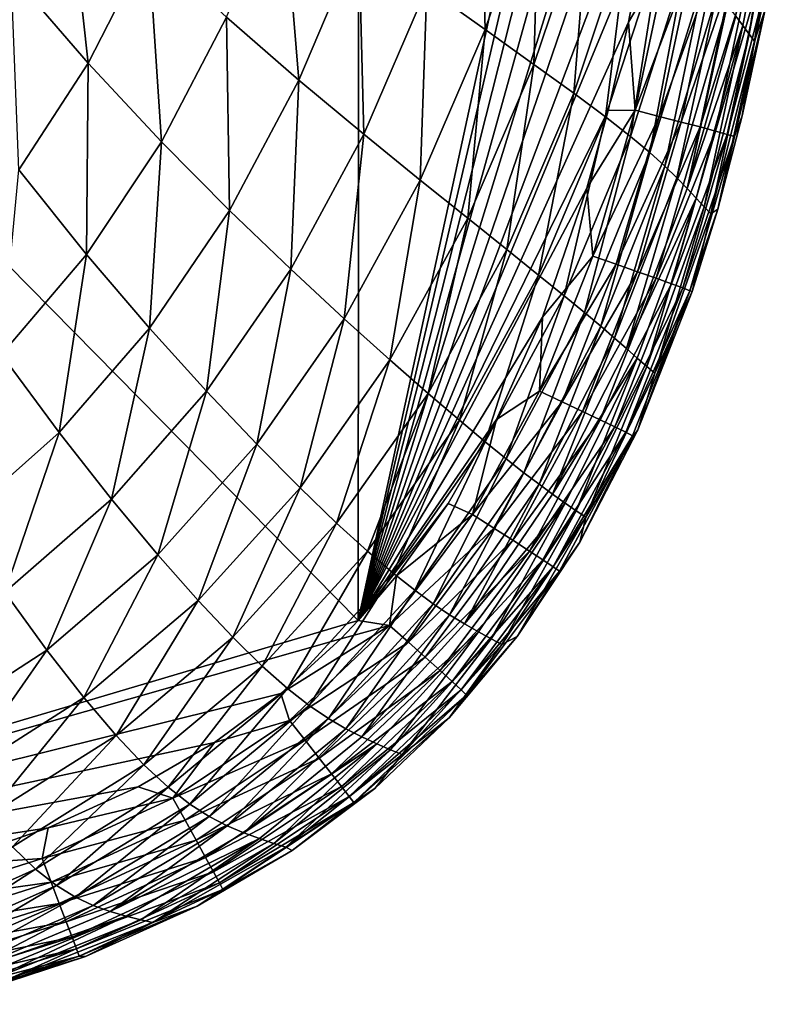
# Model space of a CAD drawing. Header units: metres. Extents: x -82 to 113, y -109 to 109.
# Tile 46 of 256: x 1 to 7, y -104 to -96. Entities that reach past the tile are written whole.
import ezdxf

# ---------------------------------------------------------------- set-up
doc = ezdxf.new("R2010")
doc.units = ezdxf.units.M
doc.layers.add('solid_20_382_013_XXX', color=7, linetype='CONTINUOUS')

msp = doc.modelspace()

# ---------------------------------------------------------------- linework, layer by layer
at = {"layer": 'solid_20_382_013_XXX'}
for points in [[(-4.686957, -92.19162, -22.700603), (3.850652, -100.852829, -22.51885), (3.860747, -88.233383, -22.715584)], [(3.860747, -88.233383, -22.715584), (3.850652, -100.852829, -22.51885), (6.57182, -88.327301, -22.712862)], [(3.850652, -100.852829, -22.51885), (6.556219, -89.244064, -22.699995), (6.57182, -88.327301, -22.712862)], [(3.850652, -100.852829, -22.51885), (6.527443, -90.281677, -22.68511), (6.556219, -89.244064, -22.699995)], [(3.850652, -100.852829, -22.51885), (6.478468, -91.422432, -22.66835), (6.527443, -90.281677, -22.68511)], [(3.850652, -100.852829, -22.51885), (6.404334, -92.59169, -22.650747), (6.478468, -91.422432, -22.66835)], [(-4.686957, -92.19162, -22.700603), (-4.714037, -103.392113, -22.535809), (3.850652, -100.852829, -22.51885)], [(3.850652, -100.852829, -22.51885), (6.305694, -93.697243, -22.633718), (6.404334, -92.59169, -22.650747)], [(3.850652, -100.852829, -22.51885), (6.190109, -94.666733, -22.618488), (6.305694, -93.697243, -22.633718)], [(3.850652, -100.852829, -22.51885), (6.059238, -95.52404, -22.604805), (6.190109, -94.666733, -22.618488)], [(4.373145, -96.022598, -55.0397), (4.777994, -94.833115, -55.079571), (4.819711, -96.341026, -53.911163)], [(4.777994, -94.833115, -55.079571), (5.235844, -95.117111, -53.947189), (4.819711, -96.341026, -53.911163)], [(6.734326, -96.237907, -37.436646), (7.064013, -94.911491, -34.33062), (6.789177, -96.311188, -34.319286)], [(6.789177, -96.311188, -34.319286), (7.064013, -94.911491, -34.33062), (6.836645, -96.376465, -30.950008)], [(7.064013, -94.911491, -34.33062), (7.099083, -94.973366, -30.958584), (6.836645, -96.376465, -30.950008)], [(6.836645, -96.376465, -30.950008), (7.099083, -94.973366, -30.958584), (6.876352, -96.430115, -27.325945)], [(7.099083, -94.973366, -30.958584), (7.128061, -95.024292, -27.331587), (6.876352, -96.430115, -27.325945)], [(6.876352, -96.430115, -27.325945), (7.128061, -95.024292, -27.331587), (6.958136, -96.187927, -23.60288)], [(1.198404, -95.916695, -57.781658), (1.620116, -95.073433, -57.823151), (1.786969, -96.598038, -57.28722)], [(1.620116, -95.073433, -57.823151), (2.247117, -95.695877, -57.335258), (1.786969, -96.598038, -57.28722)], [(4.819711, -96.341026, -53.911163), (5.235844, -95.117111, -53.947189), (5.192887, -96.607567, -52.594498)], [(5.235844, -95.117111, -53.947189), (5.614915, -95.355988, -52.626205), (5.192887, -96.607567, -52.594498)], [(2.844165, -96.246376, -56.713223), (3.272304, -95.213715, -56.761398), (3.397626, -96.726967, -55.937572)], [(3.272304, -95.213715, -56.761398), (3.854614, -95.647972, -55.986526), (3.397626, -96.726967, -55.937572)], [(5.192887, -96.607567, -52.594498), (5.614915, -95.355988, -52.626205), (5.496564, -96.827774, -51.083084)], [(5.614915, -95.355988, -52.626205), (5.919973, -95.554733, -51.110859), (5.496564, -96.827774, -51.083084)], [(3.850652, -100.852829, -22.51885), (5.914696, -96.285393, -22.592505), (6.059238, -95.52404, -22.604805)], [(5.496564, -96.827774, -51.083084), (5.919973, -95.554733, -51.110859), (5.739217, -97.008636, -49.367916)], [(5.919973, -95.554733, -51.110859), (6.160159, -95.719551, -49.3923), (5.739217, -97.008636, -49.367916)], [(6.217924, -95.771576, -22.620581), (6.059238, -95.52404, -22.604805), (5.914696, -96.285393, -22.592505)], [(1.786969, -96.598038, -57.28722), (2.247117, -95.695877, -57.335258), (2.346643, -97.199272, -56.660797)], [(2.247117, -95.695877, -57.335258), (2.844165, -96.246376, -56.713223), (2.346643, -97.199272, -56.660797)], [(3.397626, -96.726967, -55.937572), (3.854614, -95.647972, -55.986526), (3.893296, -97.140434, -54.992901)], [(3.854614, -95.647972, -55.986526), (4.373145, -96.022598, -55.0397), (3.893296, -97.140434, -54.992901)], [(5.739217, -97.008636, -49.367916), (6.160159, -95.719551, -49.3923), (5.929767, -97.157272, -47.439758)], [(5.965858, -96.957634, -22.601315), (6.217924, -95.771576, -22.620581), (5.914696, -96.285393, -22.592505)], [(6.160159, -95.719551, -49.3923), (6.345037, -95.85672, -47.461391), (5.929767, -97.157272, -47.439758)], [(6.404339, -95.806175, -22.678421), (6.217924, -95.771576, -22.620581), (5.965858, -96.957634, -22.601315)], [(5.929767, -97.157272, -47.439758), (6.345037, -95.85672, -47.461391), (6.077535, -97.280411, -45.289612)], [(6.15002, -97.004288, -22.659098), (6.404339, -95.806175, -22.678421), (5.965858, -96.957634, -22.601315)], [(6.345037, -95.85672, -47.461391), (6.484513, -95.972153, -45.309074), (6.077535, -97.280411, -45.289612)], [(6.572895, -95.838097, -22.770815), (6.404339, -95.806175, -22.678421), (6.15002, -97.004288, -22.659098)], [(6.316488, -97.047127, -22.75157), (6.572895, -95.838097, -22.770815), (6.15002, -97.004288, -22.659098)], [(6.719551, -95.866562, -22.893641), (6.572895, -95.838097, -22.770815), (6.316488, -97.047127, -22.75157)], [(1.198404, -95.916695, -57.781658), (1.786969, -96.598038, -57.28722), (1.256315, -97.412384, -57.237175)], [(6.46126, -97.085075, -22.874584), (6.719551, -95.866562, -22.893641), (6.316488, -97.047127, -22.75157)], [(6.840267, -95.890762, -23.042774), (6.719551, -95.866562, -22.893641), (6.46126, -97.085075, -22.874584)], [(6.580336, -97.117073, -23.023996), (6.840267, -95.890762, -23.042774), (6.46126, -97.085075, -22.874584)], [(6.931003, -95.909912, -23.21409), (6.840267, -95.890762, -23.042774), (6.580336, -97.117073, -23.023996)], [(6.669711, -97.142067, -23.19566), (6.931003, -95.909912, -23.21409), (6.580336, -97.117073, -23.023996)], [(6.987718, -95.923203, -23.403465), (6.931003, -95.909912, -23.21409), (6.669711, -97.142067, -23.19566)], [(6.725387, -97.158981, -23.385427), (6.987718, -95.923203, -23.403465), (6.669711, -97.142067, -23.19566)], [(6.958136, -96.187927, -23.60288), (6.987718, -95.923203, -23.403465), (6.725387, -97.158981, -23.385427)], [(6.077535, -97.280411, -45.289612), (6.484513, -95.972153, -45.309074), (6.192568, -97.384079, -42.908913)], [(6.484513, -95.972153, -45.309074), (6.589114, -96.070984, -42.926445), (6.192568, -97.384079, -42.908913)], [(3.893296, -97.140434, -54.992901), (4.373145, -96.022598, -55.0397), (4.323594, -97.490585, -53.868675)], [(4.373145, -96.022598, -55.0397), (4.819711, -96.341026, -53.911163), (4.323594, -97.490585, -53.868675)], [(6.192568, -97.384079, -42.908913), (6.589114, -96.070984, -42.926445), (6.28498, -97.474197, -40.289154)], [(6.589114, -96.070984, -42.926445), (6.669423, -96.158264, -40.30463), (6.28498, -97.474197, -40.289154)], [(6.28498, -97.474197, -40.289154), (6.669423, -96.158264, -40.30463), (6.363107, -97.555435, -37.423561)], [(6.669423, -96.158264, -40.30463), (6.734326, -96.237907, -37.436646), (6.363107, -97.555435, -37.423561)], [(6.784052, -96.999222, -23.59132), (6.958136, -96.187927, -23.60288), (6.725387, -97.158981, -23.385427)], [(6.876352, -96.430115, -27.325945), (6.958136, -96.187927, -23.60288), (6.784052, -96.999222, -23.59132)], [(2.346643, -97.199272, -56.660797), (2.844165, -96.246376, -56.713223), (2.866305, -97.722786, -55.883904)], [(2.844165, -96.246376, -56.713223), (3.397626, -96.726967, -55.937572), (2.866305, -97.722786, -55.883904)], [(3.850652, -100.852829, -22.51885), (5.759632, -96.958244, -22.581535), (5.914696, -96.285393, -22.592505)], [(5.965858, -96.957634, -22.601315), (5.914696, -96.285393, -22.592505), (5.759632, -96.958244, -22.581535)], [(6.363107, -97.555435, -37.423561), (6.734326, -96.237907, -37.436646), (6.789177, -96.311188, -34.319286)], [(4.323594, -97.490585, -53.868675), (4.819711, -96.341026, -53.911163), (4.686705, -97.782166, -52.557182)], [(4.819711, -96.341026, -53.911163), (5.192887, -96.607567, -52.594498), (4.686705, -97.782166, -52.557182)], [(6.363107, -97.555435, -37.423561), (6.789177, -96.311188, -34.319286), (6.431575, -97.629578, -34.308788)], [(6.431575, -97.629578, -34.308788), (6.789177, -96.311188, -34.319286), (6.492102, -97.695381, -30.942135)], [(6.789177, -96.311188, -34.319286), (6.836645, -96.376465, -30.950008), (6.492102, -97.695381, -30.942135)], [(6.492102, -97.695381, -30.942135), (6.836645, -96.376465, -30.950008), (6.543028, -97.749359, -27.320648)], [(6.836645, -96.376465, -30.950008), (6.876352, -96.430115, -27.325945), (6.543028, -97.749359, -27.320648)], [(6.543028, -97.749359, -27.320648), (6.876352, -96.430115, -27.325945), (6.597546, -97.712646, -23.581205)], [(6.876352, -96.430115, -27.325945), (6.784052, -96.999222, -23.59132), (6.597546, -97.712646, -23.581205)], [(1.256315, -97.412384, -57.237175), (1.786969, -96.598038, -57.28722), (1.774686, -98.060097, -56.60601)], [(1.786969, -96.598038, -57.28722), (2.346643, -97.199272, -56.660797), (1.774686, -98.060097, -56.60601)], [(4.686705, -97.782166, -52.557182), (5.192887, -96.607567, -52.594498), (4.98577, -98.021271, -51.050789)], [(5.192887, -96.607567, -52.594498), (5.496564, -96.827774, -51.083084), (4.98577, -98.021271, -51.050789)], [(2.866305, -97.722786, -55.883904), (3.397626, -96.726967, -55.937572), (3.334092, -98.171822, -54.941296)], [(3.397626, -96.726967, -55.937572), (3.893296, -97.140434, -54.992901), (3.334092, -98.171822, -54.941296)], [(4.98577, -98.021271, -51.050789), (5.496564, -96.827774, -51.083084), (5.228546, -98.215645, -49.340195)], [(5.496564, -96.827774, -51.083084), (5.739217, -97.008636, -49.367916), (5.228546, -98.215645, -49.340195)], [(3.850652, -100.852829, -22.51885), (5.597062, -97.551277, -22.571812), (5.759632, -96.958244, -22.581535)], [(5.965858, -96.957634, -22.601315), (5.759632, -96.958244, -22.581535), (5.597062, -97.551277, -22.571812)], [(5.641751, -98.071632, -22.583021), (5.965858, -96.957634, -22.601315), (5.597062, -97.551277, -22.571812)], [(6.15002, -97.004288, -22.659098), (5.965858, -96.957634, -22.601315), (5.641751, -98.071632, -22.583021)], [(5.228546, -98.215645, -49.340195), (5.739217, -97.008636, -49.367916), (5.423239, -98.373169, -47.415955)], [(5.739217, -97.008636, -49.367916), (5.929767, -97.157272, -47.439758), (5.423239, -98.373169, -47.415955)], [(5.821793, -98.133545, -22.640703), (6.15002, -97.004288, -22.659098), (5.641751, -98.071632, -22.583021)], [(6.316488, -97.047127, -22.75157), (6.15002, -97.004288, -22.659098), (5.821793, -98.133545, -22.640703)], [(5.984484, -98.190163, -22.733227), (6.316488, -97.047127, -22.75157), (5.821793, -98.133545, -22.640703)], [(6.46126, -97.085075, -22.874584), (6.316488, -97.047127, -22.75157), (5.984484, -98.190163, -22.733227)], [(6.597546, -97.712646, -23.581205), (6.784052, -96.999222, -23.59132), (6.725387, -97.158981, -23.385427)], [(6.125902, -98.240074, -22.856422), (6.46126, -97.085075, -22.874584), (5.984484, -98.190163, -22.733227)], [(6.580336, -97.117073, -23.023996), (6.46126, -97.085075, -22.874584), (6.125902, -98.240074, -22.856422)], [(6.242123, -98.281898, -23.006119), (6.580336, -97.117073, -23.023996), (6.125902, -98.240074, -22.856422)], [(6.669711, -97.142067, -23.19566), (6.580336, -97.117073, -23.023996), (6.242123, -98.281898, -23.006119)], [(1.774686, -98.060097, -56.60601), (2.346643, -97.199272, -56.660797), (2.256272, -98.622536, -55.82766)], [(2.346643, -97.199272, -56.660797), (2.866305, -97.722786, -55.883904), (2.256272, -98.622536, -55.82766)], [(3.334092, -98.171822, -54.941296), (3.893296, -97.140434, -54.992901), (3.743374, -98.550621, -53.821625)], [(3.893296, -97.140434, -54.992901), (4.323594, -97.490585, -53.868675), (3.743374, -98.550621, -53.821625)], [(5.423239, -98.373169, -47.415955), (5.929767, -97.157272, -47.439758), (5.578467, -98.501396, -45.269032)], [(5.929767, -97.157272, -47.439758), (6.077535, -97.280411, -45.289612), (5.578467, -98.501396, -45.269032)], [(6.329223, -98.314217, -23.178148), (6.669711, -97.142067, -23.19566), (6.242123, -98.281898, -23.006119)], [(6.725387, -97.158981, -23.385427), (6.669711, -97.142067, -23.19566), (6.329223, -98.314217, -23.178148)], [(6.383279, -98.335648, -23.368338), (6.725387, -97.158981, -23.385427), (6.329223, -98.314217, -23.178148)], [(6.597546, -97.712646, -23.581205), (6.725387, -97.158981, -23.385427), (6.383279, -98.335648, -23.368338)], [(5.578467, -98.501396, -45.269032), (6.077535, -97.280411, -45.289612), (5.703596, -98.607185, -42.891144)], [(6.077535, -97.280411, -45.289612), (6.192568, -97.384079, -42.908913), (5.703596, -98.607185, -42.891144)], [(1.256315, -97.412384, -57.237175), (1.774686, -98.060097, -56.60601), (1.125052, -98.821564, -56.550938)], [(5.703596, -98.607185, -42.891144), (6.192568, -97.384079, -42.908913), (5.80806, -98.697327, -40.274105)], [(6.192568, -97.384079, -42.908913), (6.28498, -97.474197, -40.289154), (5.80806, -98.697327, -40.274105)], [(3.743374, -98.550621, -53.821625), (4.323594, -97.490585, -53.868675), (4.09224, -98.864365, -52.515846)], [(4.323594, -97.490585, -53.868675), (4.686705, -97.782166, -52.557182), (4.09224, -98.864365, -52.515846)], [(5.80806, -98.697327, -40.274105), (6.28498, -97.474197, -40.289154), (5.899461, -98.777267, -37.411293)], [(6.28498, -97.474197, -40.289154), (6.363107, -97.555435, -37.423561), (5.899461, -98.777267, -37.411293)], [(3.850652, -100.852829, -22.51885), (5.258033, -98.537872, -22.555588), (5.597062, -97.551277, -22.571812)], [(5.641751, -98.071632, -22.583021), (5.597062, -97.551277, -22.571812), (5.258033, -98.537872, -22.555588)], [(5.899461, -98.777267, -37.411293), (6.363107, -97.555435, -37.423561), (6.431575, -97.629578, -34.308788)], [(5.899461, -98.777267, -37.411293), (6.431575, -97.629578, -34.308788), (5.981574, -98.849388, -34.29921)], [(5.981574, -98.849388, -34.29921), (6.431575, -97.629578, -34.308788), (6.055096, -98.913017, -30.935011)], [(6.431575, -97.629578, -34.308788), (6.492102, -97.695381, -30.942135), (6.055096, -98.913017, -30.935011)], [(2.256272, -98.622536, -55.82766), (2.866305, -97.722786, -55.883904), (2.691687, -99.103394, -54.887012)], [(2.866305, -97.722786, -55.883904), (3.334092, -98.171822, -54.941296), (2.691687, -99.103394, -54.887012)], [(6.055096, -98.913017, -30.935011), (6.492102, -97.695381, -30.942135), (6.117088, -98.96505, -27.315744)], [(6.492102, -97.695381, -30.942135), (6.543028, -97.749359, -27.320648), (6.117088, -98.96505, -27.315744)], [(6.401689, -98.341148, -23.572357), (6.597546, -97.712646, -23.581205), (6.383279, -98.335648, -23.368338)], [(6.543028, -97.749359, -27.320648), (6.597546, -97.712646, -23.581205), (6.401689, -98.341148, -23.572357)], [(4.09224, -98.864365, -52.515846), (4.686705, -97.782166, -52.557182), (4.383248, -99.119705, -51.015228)], [(4.686705, -97.782166, -52.557182), (4.98577, -98.021271, -51.050789), (4.383248, -99.119705, -51.015228)], [(6.117088, -98.96505, -27.315744), (6.543028, -97.749359, -27.320648), (6.401689, -98.341148, -23.572357)], [(4.383248, -99.119705, -51.015228), (4.98577, -98.021271, -51.050789), (4.623419, -99.325081, -49.310093)], [(4.98577, -98.021271, -51.050789), (5.228546, -98.215645, -49.340195), (4.623419, -99.325081, -49.310093)], [(1.125052, -98.821564, -56.550938), (1.774686, -98.060097, -56.60601), (1.565004, -99.41851, -55.771057)], [(1.774686, -98.060097, -56.60601), (2.256272, -98.622536, -55.82766), (1.565004, -99.41851, -55.771057)], [(5.23417, -99.102493, -22.566082), (5.641751, -98.071632, -22.583021), (5.258033, -98.537872, -22.555588)], [(5.821793, -98.133545, -22.640703), (5.641751, -98.071632, -22.583021), (5.23417, -99.102493, -22.566082)], [(2.691687, -99.103394, -54.887012), (3.334092, -98.171822, -54.941296), (3.075495, -99.507393, -53.771938)], [(3.334092, -98.171822, -54.941296), (3.743374, -98.550621, -53.821625), (3.075495, -99.507393, -53.771938)], [(5.407182, -99.183235, -22.623602), (5.821793, -98.133545, -22.640703), (5.23417, -99.102493, -22.566082)], [(5.984484, -98.190163, -22.733227), (5.821793, -98.133545, -22.640703), (5.407182, -99.183235, -22.623602)], [(4.623419, -99.325081, -49.310093), (5.228546, -98.215645, -49.340195), (4.82021, -99.48909, -47.390686)], [(5.228546, -98.215645, -49.340195), (5.423239, -98.373169, -47.415955), (4.82021, -99.48909, -47.390686)], [(5.563473, -99.256844, -22.716129), (5.984484, -98.190163, -22.733227), (5.407182, -99.183235, -22.623602)], [(6.125902, -98.240074, -22.856422), (5.984484, -98.190163, -22.733227), (5.563473, -99.256844, -22.716129)], [(5.699259, -99.321495, -22.839472), (6.125902, -98.240074, -22.856422), (5.563473, -99.256844, -22.716129)], [(6.242123, -98.281898, -23.006119), (6.125902, -98.240074, -22.856422), (5.699259, -99.321495, -22.839472)], [(5.81076, -99.375374, -22.989435), (6.242123, -98.281898, -23.006119), (5.699259, -99.321495, -22.839472)], [(6.329223, -98.314217, -23.178148), (6.242123, -98.281898, -23.006119), (5.81076, -99.375374, -22.989435)], [(5.894195, -99.416679, -23.161825), (6.329223, -98.314217, -23.178148), (5.81076, -99.375374, -22.989435)], [(6.383279, -98.335648, -23.368338), (6.329223, -98.314217, -23.178148), (5.894195, -99.416679, -23.161825)], [(5.945778, -99.443581, -23.352444), (6.383279, -98.335648, -23.368338), (5.894195, -99.416679, -23.161825)], [(5.9872, -99.397514, -23.557661), (6.383279, -98.335648, -23.368338), (5.945778, -99.443581, -23.352444)], [(5.9872, -99.397514, -23.557661), (6.401689, -98.341148, -23.572357), (6.383279, -98.335648, -23.368338)], [(4.82021, -99.48909, -47.390686), (5.423239, -98.373169, -47.415955), (4.981445, -99.620026, -45.247845)], [(5.423239, -98.373169, -47.415955), (5.578467, -98.501396, -45.269032), (4.981445, -99.620026, -45.247845)], [(6.117088, -98.96505, -27.315744), (6.401689, -98.341148, -23.572357), (5.9872, -99.397514, -23.557661)], [(3.075495, -99.507393, -53.771938), (3.743374, -98.550621, -53.821625), (3.405984, -99.840225, -52.472107)], [(3.743374, -98.550621, -53.821625), (4.09224, -98.864365, -52.515846), (3.405984, -99.840225, -52.472107)], [(3.850652, -100.852829, -22.51885), (4.906835, -99.318703, -22.542824), (5.258033, -98.537872, -22.555588)], [(5.23417, -99.102493, -22.566082), (5.258033, -98.537872, -22.555588), (4.906835, -99.318703, -22.542824)], [(4.981445, -99.620026, -45.247845), (5.578467, -98.501396, -45.269032), (5.11563, -99.725555, -42.873501)], [(5.578467, -98.501396, -45.269032), (5.703596, -98.607185, -42.891144), (5.11563, -99.725555, -42.873501)], [(1.565004, -99.41851, -55.771057), (2.256272, -98.622536, -55.82766), (1.964223, -99.9272, -54.83223)], [(2.256272, -98.622536, -55.82766), (2.691687, -99.103394, -54.887012), (1.964223, -99.9272, -54.83223)], [(5.11563, -99.725555, -42.873501), (5.703596, -98.607185, -42.891144), (5.231326, -99.813278, -40.259716)], [(5.703596, -98.607185, -42.891144), (5.80806, -98.697327, -40.274105), (5.231326, -99.813278, -40.259716)], [(5.231326, -99.813278, -40.259716), (5.80806, -98.697327, -40.274105), (5.33524, -99.889389, -37.399967)], [(5.80806, -98.697327, -40.274105), (5.899461, -98.777267, -37.411293), (5.33524, -99.889389, -37.399967)], [(5.33524, -99.889389, -37.399967), (5.899461, -98.777267, -37.411293), (5.981574, -98.849388, -34.29921)], [(1.125052, -98.821564, -56.550938), (1.565004, -99.41851, -55.771057), (0.790449, -100.104378, -55.716331)], [(3.405984, -99.840225, -52.472107), (4.09224, -98.864365, -52.515846), (3.685326, -100.109085, -50.977699)], [(4.09224, -98.864365, -52.515846), (4.383248, -99.119705, -51.015228), (3.685326, -100.109085, -50.977699)], [(5.33524, -99.889389, -37.399967), (5.981574, -98.849388, -34.29921), (5.430197, -99.956978, -34.2906)], [(5.430197, -99.956978, -34.2906), (5.981574, -98.849388, -34.29921), (5.515857, -100.016068, -30.928659)], [(5.981574, -98.849388, -34.29921), (6.055096, -98.913017, -30.935011), (5.515857, -100.016068, -30.928659)], [(5.515857, -100.016068, -30.928659), (6.055096, -98.913017, -30.935011), (5.588072, -100.064194, -27.311275)], [(6.055096, -98.913017, -30.935011), (6.117088, -98.96505, -27.315744), (5.588072, -100.064194, -27.311275)], [(5.588072, -100.064194, -27.311275), (6.117088, -98.96505, -27.315744), (5.9872, -99.397514, -23.557661)], [(1.964223, -99.9272, -54.83223), (2.691687, -99.103394, -54.887012), (2.318605, -100.352867, -53.7216)], [(2.691687, -99.103394, -54.887012), (3.075495, -99.507393, -53.771938), (2.318605, -100.352867, -53.7216)], [(3.685326, -100.109085, -50.977699), (4.383248, -99.119705, -51.015228), (3.919818, -100.323029, -49.278606)], [(4.383248, -99.119705, -51.015228), (4.623419, -99.325081, -49.310093), (3.919818, -100.323029, -49.278606)], [(4.724051, -100.044418, -22.550848), (5.23417, -99.102493, -22.566082), (4.906835, -99.318703, -22.542824)], [(5.407182, -99.183235, -22.623602), (5.23417, -99.102493, -22.566082), (4.724051, -100.044418, -22.550848)], [(4.885334, -100.147453, -22.608133), (5.407182, -99.183235, -22.623602), (4.724051, -100.044418, -22.550848)], [(5.563473, -99.256844, -22.716129), (5.407182, -99.183235, -22.623602), (4.885334, -100.147453, -22.608133)], [(5.030995, -100.241165, -22.700594), (5.563473, -99.256844, -22.716129), (4.885334, -100.147453, -22.608133)], [(5.699259, -99.321495, -22.839472), (5.563473, -99.256844, -22.716129), (5.030995, -100.241165, -22.700594)], [(3.850652, -100.852829, -22.51885), (4.538423, -99.961288, -22.532505), (4.906835, -99.318703, -22.542824)], [(3.919818, -100.323029, -49.278606), (4.623419, -99.325081, -49.310093), (4.116162, -100.491302, -47.364685)], [(4.623419, -99.325081, -49.310093), (4.82021, -99.48909, -47.390686), (4.116162, -100.491302, -47.364685)], [(4.724051, -100.044418, -22.550848), (4.906835, -99.318703, -22.542824), (4.538423, -99.961288, -22.532505)], [(5.157497, -100.323227, -22.824015), (5.699259, -99.321495, -22.839472), (5.030995, -100.241165, -22.700594)], [(5.81076, -99.375374, -22.989435), (5.699259, -99.321495, -22.839472), (5.157497, -100.323227, -22.824015)], [(5.261304, -100.391342, -22.97418), (5.81076, -99.375374, -22.989435), (5.157497, -100.323227, -22.824015)], [(5.894195, -99.416679, -23.161825), (5.81076, -99.375374, -22.989435), (5.261304, -100.391342, -22.97418)], [(0.790449, -100.104378, -55.716331), (1.565004, -99.41851, -55.771057), (1.15035, -100.636711, -54.77914)], [(1.565004, -99.41851, -55.771057), (1.964223, -99.9272, -54.83223), (1.15035, -100.636711, -54.77914)], [(5.33888, -100.443207, -23.146873), (5.894195, -99.416679, -23.161825), (5.261304, -100.391342, -22.97418)], [(5.945778, -99.443581, -23.352444), (5.894195, -99.416679, -23.161825), (5.33888, -100.443207, -23.146873)], [(5.386686, -100.476509, -23.337879), (5.945778, -99.443581, -23.352444), (5.33888, -100.443207, -23.146873)], [(5.54399, -100.255211, -23.545931), (5.945778, -99.443581, -23.352444), (5.386686, -100.476509, -23.337879)], [(5.54399, -100.255211, -23.545931), (5.9872, -99.397514, -23.557661), (5.945778, -99.443581, -23.352444)], [(5.588072, -100.064194, -27.311275), (5.9872, -99.397514, -23.557661), (5.54399, -100.255211, -23.545931)], [(2.318605, -100.352867, -53.7216), (3.075495, -99.507393, -53.771938), (2.626866, -100.701729, -52.42767)], [(3.075495, -99.507393, -53.771938), (3.405984, -99.840225, -52.472107), (2.626866, -100.701729, -52.42767)], [(4.116162, -100.491302, -47.364685), (4.82021, -99.48909, -47.390686), (4.281335, -100.622864, -45.226582)], [(4.82021, -99.48909, -47.390686), (4.981445, -99.620026, -45.247845), (4.281335, -100.622864, -45.226582)], [(4.281335, -100.622864, -45.226582), (4.981445, -99.620026, -45.247845), (4.42282, -100.726112, -42.85635)], [(4.981445, -99.620026, -45.247845), (5.11563, -99.725555, -42.873501), (4.42282, -100.726112, -42.85635)], [(4.42282, -100.726112, -42.85635), (5.11563, -99.725555, -42.873501), (4.548146, -100.80938, -40.246212)], [(5.11563, -99.725555, -42.873501), (5.231326, -99.813278, -40.259716), (4.548146, -100.80938, -40.246212)], [(2.626866, -100.701729, -52.42767), (3.405984, -99.840225, -52.472107), (2.890968, -100.981499, -50.939602)], [(3.405984, -99.840225, -52.472107), (3.685326, -100.109085, -50.977699), (2.890968, -100.981499, -50.939602)], [(4.548146, -100.80938, -40.246212), (5.231326, -99.813278, -40.259716), (4.66299, -100.879593, -37.389698)], [(5.231326, -99.813278, -40.259716), (5.33524, -99.889389, -37.399967), (4.66299, -100.879593, -37.389698)], [(4.66299, -100.879593, -37.389698), (5.33524, -99.889389, -37.399967), (5.430197, -99.956978, -34.2906)], [(1.15035, -100.636711, -54.77914), (1.964223, -99.9272, -54.83223), (1.471914, -101.080444, -53.672623)], [(1.964223, -99.9272, -54.83223), (2.318605, -100.352867, -53.7216), (1.471914, -101.080444, -53.672623)], [(3.850652, -100.852829, -22.51885), (4.142723, -100.512978, -22.523924), (4.538423, -99.961288, -22.532505)], [(4.724051, -100.044418, -22.550848), (4.538423, -99.961288, -22.532505), (4.142723, -100.512978, -22.523924)], [(4.66299, -100.879593, -37.389698), (5.430197, -99.956978, -34.2906), (4.769166, -100.940552, -34.282997)], [(4.769166, -100.940552, -34.282997), (5.430197, -99.956978, -34.2906), (4.86532, -100.993141, -30.923092)], [(5.430197, -99.956978, -34.2906), (5.515857, -100.016068, -30.928659), (4.86532, -100.993141, -30.923092)], [(4.090225, -100.890511, -22.537748), (4.724051, -100.044418, -22.550848), (4.142723, -100.512978, -22.523924)], [(4.885334, -100.147453, -22.608133), (4.724051, -100.044418, -22.550848), (4.090225, -100.890511, -22.537748)], [(4.86532, -100.993141, -30.923092), (5.515857, -100.016068, -30.928659), (4.946241, -101.035721, -27.307268)], [(5.515857, -100.016068, -30.928659), (5.588072, -100.064194, -27.311275), (4.946241, -101.035721, -27.307268)], [(4.946241, -101.035721, -27.307268), (5.588072, -100.064194, -27.311275), (5.065277, -100.976501, -23.536203)], [(5.588072, -100.064194, -27.311275), (5.54399, -100.255211, -23.545931), (5.065277, -100.976501, -23.536203)], [(2.890968, -100.981499, -50.939602), (3.685326, -100.109085, -50.977699), (3.116509, -101.201813, -49.246803)], [(3.685326, -100.109085, -50.977699), (3.919818, -100.323029, -49.278606), (3.116509, -101.201813, -49.246803)], [(4.233379, -101.018135, -22.594727), (4.885334, -100.147453, -22.608133), (4.090225, -100.890511, -22.537748)], [(5.030995, -100.241165, -22.700594), (4.885334, -100.147453, -22.608133), (4.233379, -101.018135, -22.594727)], [(4.362663, -101.133995, -22.687025), (5.030995, -100.241165, -22.700594), (4.233379, -101.018135, -22.594727)], [(5.157497, -100.323227, -22.824015), (5.030995, -100.241165, -22.700594), (4.362663, -101.133995, -22.687025)], [(5.065277, -100.976501, -23.536203), (5.54399, -100.255211, -23.545931), (5.386686, -100.476509, -23.337879)], [(1.471914, -101.080444, -53.672623), (2.318605, -100.352867, -53.7216), (1.754438, -101.442329, -52.384274)], [(2.318605, -100.352867, -53.7216), (2.626866, -100.701729, -52.42767), (1.754438, -101.442329, -52.384274)], [(3.116509, -101.201813, -49.246803), (3.919818, -100.323029, -49.278606), (3.309445, -101.372467, -47.338734)], [(3.919818, -100.323029, -49.278606), (4.116162, -100.491302, -47.364685), (3.309445, -101.372467, -47.338734)], [(4.474928, -101.235237, -22.810413), (5.157497, -100.323227, -22.824015), (4.362663, -101.133995, -22.687025)], [(5.261304, -100.391342, -22.97418), (5.157497, -100.323227, -22.824015), (4.474928, -101.235237, -22.810413)], [(4.567026, -101.319023, -22.960661), (5.261304, -100.391342, -22.97418), (4.474928, -101.235237, -22.810413)], [(5.33888, -100.443207, -23.146873), (5.261304, -100.391342, -22.97418), (4.567026, -101.319023, -22.960661)], [(4.635808, -101.382492, -23.133541), (5.33888, -100.443207, -23.146873), (4.567026, -101.319023, -22.960661)], [(5.386686, -100.476509, -23.337879), (5.33888, -100.443207, -23.146873), (4.635808, -101.382492, -23.133541)], [(3.309445, -101.372467, -47.338734), (4.116162, -100.491302, -47.364685), (3.475875, -101.502991, -45.205765)], [(4.116162, -100.491302, -47.364685), (4.281335, -100.622864, -45.226582), (3.475875, -101.502991, -45.205765)], [(4.090225, -100.890511, -22.537748), (4.142723, -100.512978, -22.523924), (3.850652, -100.852829, -22.51885)], [(4.678128, -101.422791, -23.324818), (5.386686, -100.476509, -23.337879), (4.635808, -101.382492, -23.133541)], [(5.065277, -100.976501, -23.536203), (5.386686, -100.476509, -23.337879), (4.678128, -101.422791, -23.324818)], [(1.15035, -100.636711, -54.77914), (1.471914, -101.080444, -53.672623), (0.535892, -101.6866, -53.626842)], [(3.475875, -101.502991, -45.205765), (4.281335, -100.622864, -45.226582), (3.62216, -101.60244, -42.840008)], [(4.281335, -100.622864, -45.226582), (4.42282, -100.726112, -42.85635), (3.62216, -101.60244, -42.840008)], [(1.754438, -101.442329, -52.384274), (2.626866, -100.701729, -52.42767), (1.99981, -101.730591, -50.902351)], [(2.626866, -100.701729, -52.42767), (2.890968, -100.981499, -50.939602), (1.99981, -101.730591, -50.902351)], [(3.62216, -101.60244, -42.840008), (4.42282, -100.726112, -42.85635), (3.754683, -101.679787, -40.233749)], [(4.42282, -100.726112, -42.85635), (4.548146, -100.80938, -40.246212), (3.754683, -101.679787, -40.233749)], [(3.754683, -101.679787, -40.233749), (4.548146, -100.80938, -40.246212), (3.878016, -101.742622, -37.380527)], [(4.548146, -100.80938, -40.246212), (4.66299, -100.879593, -37.389698), (3.878016, -101.742622, -37.380527)], [(-4.714037, -103.392113, -22.535809), (3.71671, -100.993164, -22.516823), (3.850652, -100.852829, -22.51885)], [(4.090225, -100.890511, -22.537748), (3.71671, -100.993164, -22.516823), (3.257962, -101.411789, -22.511097)], [(3.325161, -101.617622, -22.527554), (4.090225, -100.890511, -22.537748), (3.257962, -101.411789, -22.511097)], [(4.233379, -101.018135, -22.594727), (4.090225, -100.890511, -22.537748), (3.325161, -101.617622, -22.527554)], [(4.090225, -100.890511, -22.537748), (3.850652, -100.852829, -22.51885), (3.71671, -100.993164, -22.516823)], [(3.878016, -101.742622, -37.380527), (4.66299, -100.879593, -37.389698), (4.769166, -100.940552, -34.282997)], [(3.878016, -101.742622, -37.380527), (4.769166, -100.940552, -34.282997), (3.992954, -101.795486, -34.276382)], [(3.992954, -101.795486, -34.276382), (4.769166, -100.940552, -34.282997), (4.097219, -101.840195, -30.918283)], [(4.769166, -100.940552, -34.282997), (4.86532, -100.993141, -30.923092), (4.097219, -101.840195, -30.918283)], [(-4.714037, -103.392113, -22.535809), (3.257962, -101.411789, -22.511097), (3.71671, -100.993164, -22.516823)], [(1.99981, -101.730591, -50.902351), (2.890968, -100.981499, -50.939602), (2.212966, -101.955345, -49.215794)], [(2.890968, -100.981499, -50.939602), (3.116509, -101.201813, -49.246803), (2.212966, -101.955345, -49.215794)], [(3.444571, -101.768066, -22.584196), (4.233379, -101.018135, -22.594727), (3.325161, -101.617622, -22.527554)], [(4.362663, -101.133995, -22.687025), (4.233379, -101.018135, -22.594727), (3.444571, -101.768066, -22.584196)], [(4.097219, -101.840195, -30.918283), (4.86532, -100.993141, -30.923092), (4.184732, -101.876068, -27.303732)], [(4.86532, -100.993141, -30.923092), (4.946241, -101.035721, -27.307268), (4.184732, -101.876068, -27.303732)], [(4.184732, -101.876068, -27.303732), (4.946241, -101.035721, -27.307268), (4.544329, -101.597343, -23.527918)], [(4.544329, -101.597343, -23.527918), (5.065277, -100.976501, -23.536203), (4.678128, -101.422791, -23.324818)], [(4.946241, -101.035721, -27.307268), (5.065277, -100.976501, -23.536203), (4.544329, -101.597343, -23.527918)], [(0.535892, -101.6866, -53.626842), (1.471914, -101.080444, -53.672623), (0.789554, -102.058632, -52.343517)], [(1.471914, -101.080444, -53.672623), (1.754438, -101.442329, -52.384274), (0.789554, -102.058632, -52.343517)], [(3.552445, -101.904495, -22.676249), (4.362663, -101.133995, -22.687025), (3.444571, -101.768066, -22.584196)], [(4.474928, -101.235237, -22.810413), (4.362663, -101.133995, -22.687025), (3.552445, -101.904495, -22.676249)], [(2.212966, -101.955345, -49.215794), (3.116509, -101.201813, -49.246803), (2.399136, -102.126854, -47.313622)], [(3.116509, -101.201813, -49.246803), (3.309445, -101.372467, -47.338734), (2.399136, -102.126854, -47.313622)], [(3.646151, -102.02356, -22.799479), (4.474928, -101.235237, -22.810413), (3.552445, -101.904495, -22.676249)], [(4.567026, -101.319023, -22.960661), (4.474928, -101.235237, -22.810413), (3.646151, -102.02356, -22.799479)], [(3.723056, -102.12191, -22.949652), (4.567026, -101.319023, -22.960661), (3.646151, -102.02356, -22.799479)], [(4.635808, -101.382492, -23.133541), (4.567026, -101.319023, -22.960661), (3.723056, -102.12191, -22.949652)], [(-4.714037, -103.392113, -22.535809), (2.751294, -101.783844, -22.506611), (3.257962, -101.411789, -22.511097)], [(2.399136, -102.126854, -47.313622), (3.309445, -101.372467, -47.338734), (2.563537, -102.25515, -45.185932)], [(3.309445, -101.372467, -47.338734), (3.475875, -101.502991, -45.205765), (2.563537, -102.25515, -45.185932)], [(3.325161, -101.617622, -22.527554), (3.257962, -101.411789, -22.511097), (2.751294, -101.783844, -22.506611)], [(3.780528, -102.196175, -23.122534), (4.635808, -101.382492, -23.133541), (3.723056, -102.12191, -22.949652)], [(4.678128, -101.422791, -23.324818), (4.635808, -101.382492, -23.133541), (3.780528, -102.196175, -23.122534)], [(0.789554, -102.058632, -52.343517), (1.754438, -101.442329, -52.384274), (1.012857, -102.353188, -50.867275)], [(1.754438, -101.442329, -52.384274), (1.99981, -101.730591, -50.902351), (1.012857, -102.353188, -50.867275)], [(3.815936, -102.243004, -23.313892), (4.678128, -101.422791, -23.324818), (3.780528, -102.196175, -23.122534)], [(4.544329, -101.597343, -23.527918), (4.678128, -101.422791, -23.324818), (3.815936, -102.243004, -23.313892)], [(2.563537, -102.25515, -45.185932), (3.475875, -101.502991, -45.205765), (2.711368, -102.349808, -42.824783)], [(3.475875, -101.502991, -45.205765), (3.62216, -101.60244, -42.840008), (2.711368, -102.349808, -42.824783)], [(2.433954, -102.210495, -22.520863), (3.325161, -101.617622, -22.527554), (2.751294, -101.783844, -22.506611)], [(3.444571, -101.768066, -22.584196), (3.325161, -101.617622, -22.527554), (2.433954, -102.210495, -22.520863)], [(2.711368, -102.349808, -42.824783), (3.62216, -101.60244, -42.840008), (2.847813, -102.420364, -40.222473)], [(3.62216, -101.60244, -42.840008), (3.754683, -101.679787, -40.233749), (2.847813, -102.420364, -40.222473)], [(3.977018, -102.135262, -23.520864), (4.544329, -101.597343, -23.527918), (3.815936, -102.243004, -23.313892)], [(4.184732, -101.876068, -27.303732), (4.544329, -101.597343, -23.527918), (3.977018, -102.135262, -23.520864)], [(2.847813, -102.420364, -40.222473), (3.754683, -101.679787, -40.233749), (2.976324, -102.474998, -37.372475)], [(3.754683, -101.679787, -40.233749), (3.878016, -101.742622, -37.380527), (2.976324, -102.474998, -37.372475)], [(-4.714037, -103.392113, -22.535809), (2.169538, -102.123795, -22.503321), (2.751294, -101.783844, -22.506611)], [(1.012857, -102.353188, -50.867275), (1.99981, -101.730591, -50.902351), (1.210105, -102.58075, -49.1866)], [(1.99981, -101.730591, -50.902351), (2.212966, -101.955345, -49.215794), (1.210105, -102.58075, -49.1866)], [(2.433954, -102.210495, -22.520863), (2.751294, -101.783844, -22.506611), (2.169538, -102.123795, -22.503321)], [(2.526906, -102.378609, -22.577202), (3.444571, -101.768066, -22.584196), (2.433954, -102.210495, -22.520863)], [(3.552445, -101.904495, -22.676249), (3.444571, -101.768066, -22.584196), (2.526906, -102.378609, -22.577202)], [(2.976324, -102.474998, -37.372475), (3.878016, -101.742622, -37.380527), (3.992954, -101.795486, -34.276382)], [(2.976324, -102.474998, -37.372475), (3.992954, -101.795486, -34.276382), (3.096741, -102.518982, -34.270721)], [(3.096741, -102.518982, -34.270721), (3.992954, -101.795486, -34.276382), (3.205999, -102.555054, -30.9142)], [(3.992954, -101.795486, -34.276382), (4.097219, -101.840195, -30.918283), (3.205999, -102.555054, -30.9142)], [(3.205999, -102.555054, -30.9142), (4.097219, -101.840195, -30.918283), (3.297416, -102.583618, -27.300665)], [(4.097219, -101.840195, -30.918283), (4.184732, -101.876068, -27.303732), (3.297416, -102.583618, -27.300665)], [(2.610951, -102.530975, -22.66897), (3.552445, -101.904495, -22.676249), (2.526906, -102.378609, -22.577202)], [(3.646151, -102.02356, -22.799479), (3.552445, -101.904495, -22.676249), (2.610951, -102.530975, -22.66897)], [(3.297416, -102.583618, -27.300665), (4.184732, -101.876068, -27.303732), (3.977018, -102.135262, -23.520864)], [(1.210105, -102.58075, -49.1866), (2.212966, -101.955345, -49.215794), (1.385832, -102.751968, -47.2901)], [(2.212966, -101.955345, -49.215794), (2.399136, -102.126854, -47.313622), (1.385832, -102.751968, -47.2901)], [(2.684036, -102.663872, -22.791943), (3.646151, -102.02356, -22.799479), (2.610951, -102.530975, -22.66897)], [(3.723056, -102.12191, -22.949652), (3.646151, -102.02356, -22.799479), (2.684036, -102.663872, -22.791943)], [(-4.714037, -103.392113, -22.535809), (1.481185, -102.437561, -22.501431), (2.169538, -102.123795, -22.503321)], [(1.385832, -102.751968, -47.2901), (2.399136, -102.126854, -47.313622), (1.5444, -102.877274, -45.167564)], [(2.433954, -102.210495, -22.520863), (2.169538, -102.123795, -22.503321), (1.481185, -102.437561, -22.501431)], [(2.399136, -102.126854, -47.313622), (2.563537, -102.25515, -45.185932), (1.5444, -102.877274, -45.167564)], [(2.744108, -102.773544, -22.941893), (3.723056, -102.12191, -22.949652), (2.684036, -102.663872, -22.791943)], [(3.780528, -102.196175, -23.122534), (3.723056, -102.12191, -22.949652), (2.744108, -102.773544, -22.941893)], [(3.297416, -102.583618, -27.300665), (3.977018, -102.135262, -23.520864), (3.344555, -102.610321, -23.51487)], [(3.344555, -102.610321, -23.51487), (3.977018, -102.135262, -23.520864), (3.815936, -102.243004, -23.313892)], [(1.435118, -102.671646, -22.517899), (2.433954, -102.210495, -22.520863), (1.481185, -102.437561, -22.501431)], [(2.526906, -102.378609, -22.577202), (2.433954, -102.210495, -22.520863), (1.435118, -102.671646, -22.517899)], [(2.789114, -102.856247, -23.114599), (3.780528, -102.196175, -23.122534), (2.744108, -102.773544, -22.941893)], [(3.815936, -102.243004, -23.313892), (3.780528, -102.196175, -23.122534), (2.789114, -102.856247, -23.114599)], [(2.817, -102.908234, -23.305834), (3.815936, -102.243004, -23.313892), (2.789114, -102.856247, -23.114599)], [(3.344555, -102.610321, -23.51487), (3.815936, -102.243004, -23.313892), (2.817, -102.908234, -23.305834)], [(1.5444, -102.877274, -45.167564), (2.563537, -102.25515, -45.185932), (1.689855, -102.96669, -42.810959)], [(2.563537, -102.25515, -45.185932), (2.711368, -102.349808, -42.824783), (1.689855, -102.96669, -42.810959)], [(1.50359, -102.851082, -22.574017), (2.526906, -102.378609, -22.577202), (1.435118, -102.671646, -22.517899)], [(2.610951, -102.530975, -22.66897), (2.526906, -102.378609, -22.577202), (1.50359, -102.851082, -22.574017)], [(1.689855, -102.96669, -42.810959), (2.711368, -102.349808, -42.824783), (1.8262, -103.030167, -40.212486)], [(2.711368, -102.349808, -42.824783), (2.847813, -102.420364, -40.222473), (1.8262, -103.030167, -40.212486)], [(-4.714037, -103.392113, -22.535809), (0.645616, -102.72438, -22.501411), (1.481185, -102.437561, -22.501431)], [(1.435118, -102.671646, -22.517899), (1.481185, -102.437561, -22.501431), (0.645616, -102.72438, -22.501411)], [(1.8262, -103.030167, -40.212486), (2.847813, -102.420364, -40.222473), (1.955813, -103.076401, -37.365547)], [(2.847813, -102.420364, -40.222473), (2.976324, -102.474998, -37.372475), (1.955813, -103.076401, -37.365547)], [(1.565601, -103.013702, -22.665525), (2.610951, -102.530975, -22.66897), (1.50359, -102.851082, -22.574017)], [(2.684036, -102.663872, -22.791943), (2.610951, -102.530975, -22.66897), (1.565601, -103.013702, -22.665525)], [(1.955813, -103.076401, -37.365547), (2.976324, -102.474998, -37.372475), (3.096741, -102.518982, -34.270721)], [(1.955813, -103.076401, -37.365547), (3.096741, -102.518982, -34.270721), (2.077701, -103.111359, -34.265972)], [(2.077701, -103.111359, -34.265972), (3.096741, -102.518982, -34.270721), (2.188211, -103.13868, -30.910793)], [(3.096741, -102.518982, -34.270721), (3.205999, -102.555054, -30.9142), (2.188211, -103.13868, -30.910793)], [(1.210105, -102.58075, -49.1866), (1.385832, -102.751968, -47.2901), (0.273089, -103.251556, -47.268818)], [(2.188211, -103.13868, -30.910793), (3.205999, -102.555054, -30.9142), (2.280358, -103.159836, -27.298054)], [(3.205999, -102.555054, -30.9142), (3.297416, -102.583618, -27.300665), (2.280358, -103.159836, -27.298054)], [(2.280358, -103.159836, -27.298054), (3.297416, -102.583618, -27.300665), (2.619964, -103.035698, -23.509958)], [(3.297416, -102.583618, -27.300665), (3.344555, -102.610321, -23.51487), (2.619964, -103.035698, -23.509958)], [(2.619964, -103.035698, -23.509958), (3.344555, -102.610321, -23.51487), (2.817, -102.908234, -23.305834)], [(0.353057, -103.013687, -22.518557), (1.435118, -102.671646, -22.517899), (0.645616, -102.72438, -22.501411)], [(1.50359, -102.851082, -22.574017), (1.435118, -102.671646, -22.517899), (0.353057, -103.013687, -22.518557)], [(1.619632, -103.155502, -22.788218), (2.684036, -102.663872, -22.791943), (1.565601, -103.013702, -22.665525)], [(2.744108, -102.773544, -22.941893), (2.684036, -102.663872, -22.791943), (1.619632, -103.155502, -22.788218)], [(0.273089, -103.251556, -47.268818), (1.385832, -102.751968, -47.2901), (0.421663, -103.373566, -45.151081)], [(1.385832, -102.751968, -47.2901), (1.5444, -102.877274, -45.167564), (0.421663, -103.373566, -45.151081)], [(1.664168, -103.272507, -22.937883), (2.744108, -102.773544, -22.941893), (1.619632, -103.155502, -22.788218)], [(2.789114, -102.856247, -23.114599), (2.744108, -102.773544, -22.941893), (1.664168, -103.272507, -22.937883)], [(0.401292, -103.199326, -22.574541), (1.50359, -102.851082, -22.574017), (0.353057, -103.013687, -22.518557)], [(1.565601, -103.013702, -22.665525), (1.50359, -102.851082, -22.574017), (0.401292, -103.199326, -22.574541)], [(0.421663, -103.373566, -45.151081), (1.5444, -102.877274, -45.167564), (0.560328, -103.457748, -42.798733)], [(1.5444, -102.877274, -45.167564), (1.689855, -102.96669, -42.810959), (0.560328, -103.457748, -42.798733)], [(1.69769, -103.360725, -23.110315), (2.789114, -102.856247, -23.114599), (1.664168, -103.272507, -22.937883)], [(2.817, -102.908234, -23.305834), (2.789114, -102.856247, -23.114599), (1.69769, -103.360725, -23.110315)], [(1.718682, -103.416176, -23.3013), (2.817, -102.908234, -23.305834), (1.69769, -103.360725, -23.110315)], [(2.619964, -103.035698, -23.509958), (2.817, -102.908234, -23.305834), (1.718682, -103.416176, -23.3013)], [(0.560328, -103.457748, -42.798733), (1.689855, -102.96669, -42.810959), (0.691985, -103.514404, -40.20385)], [(1.689855, -102.96669, -42.810959), (1.8262, -103.030167, -40.212486), (0.691985, -103.514404, -40.20385)], [(0.445092, -103.367569, -22.665848), (1.565601, -103.013702, -22.665525), (0.401292, -103.199326, -22.574541)], [(1.619632, -103.155502, -22.788218), (1.565601, -103.013702, -22.665525), (0.445092, -103.367569, -22.665848)], [(0.691985, -103.514404, -40.20385), (1.8262, -103.030167, -40.212486), (0.818051, -103.552643, -37.359703)], [(1.8262, -103.030167, -40.212486), (1.955813, -103.076401, -37.365547), (0.818051, -103.552643, -37.359703)], [(1.766661, -103.418396, -23.506521), (2.619964, -103.035698, -23.509958), (1.718682, -103.416176, -23.3013)], [(2.280358, -103.159836, -27.298054), (2.619964, -103.035698, -23.509958), (1.766661, -103.418396, -23.506521)], [(0.818051, -103.552643, -37.359703), (1.955813, -103.076401, -37.365547), (2.077701, -103.111359, -34.265972)], [(0.818051, -103.552643, -37.359703), (2.077701, -103.111359, -34.265972), (0.936881, -103.579025, -34.262054)], [(0.936881, -103.579025, -34.262054), (2.077701, -103.111359, -34.265972), (1.044481, -103.598061, -30.908007)], [(2.077701, -103.111359, -34.265972), (2.188211, -103.13868, -30.910793), (1.044481, -103.598061, -30.908007)], [(1.044481, -103.598061, -30.908007), (2.188211, -103.13868, -30.910793), (1.133889, -103.612228, -27.295876)], [(2.188211, -103.13868, -30.910793), (2.280358, -103.159836, -27.298054), (1.133889, -103.612228, -27.295876)], [(0.483382, -103.51429, -22.78829), (1.619632, -103.155502, -22.788218), (0.445092, -103.367569, -22.665848)], [(1.664168, -103.272507, -22.937883), (1.619632, -103.155502, -22.788218), (0.483382, -103.51429, -22.78829)], [(1.133889, -103.612228, -27.295876), (2.280358, -103.159836, -27.298054), (1.766661, -103.418396, -23.506521)], [(0.515088, -103.635384, -22.937675), (1.664168, -103.272507, -22.937883), (0.483382, -103.51429, -22.78829)], [(1.69769, -103.360725, -23.110315), (1.664168, -103.272507, -22.937883), (0.515088, -103.635384, -22.937675)], [(0.539136, -103.726723, -23.109812), (1.69769, -103.360725, -23.110315), (0.515088, -103.635384, -22.937675)], [(1.718682, -103.416176, -23.3013), (1.69769, -103.360725, -23.110315), (0.539136, -103.726723, -23.109812)], [(0.554451, -103.784195, -23.300507), (1.718682, -103.416176, -23.3013), (0.539136, -103.726723, -23.109812)], [(0.738232, -103.756149, -23.505278), (1.718682, -103.416176, -23.3013), (0.554451, -103.784195, -23.300507)], [(0.738232, -103.756149, -23.505278), (1.766661, -103.418396, -23.506521), (1.718682, -103.416176, -23.3013)], [(1.133889, -103.612228, -27.295876), (1.766661, -103.418396, -23.506521), (0.738232, -103.756149, -23.505278)]]:
    msp.add_3dface(points, dxfattribs=at)

doc.saveas('drawing.dxf')
